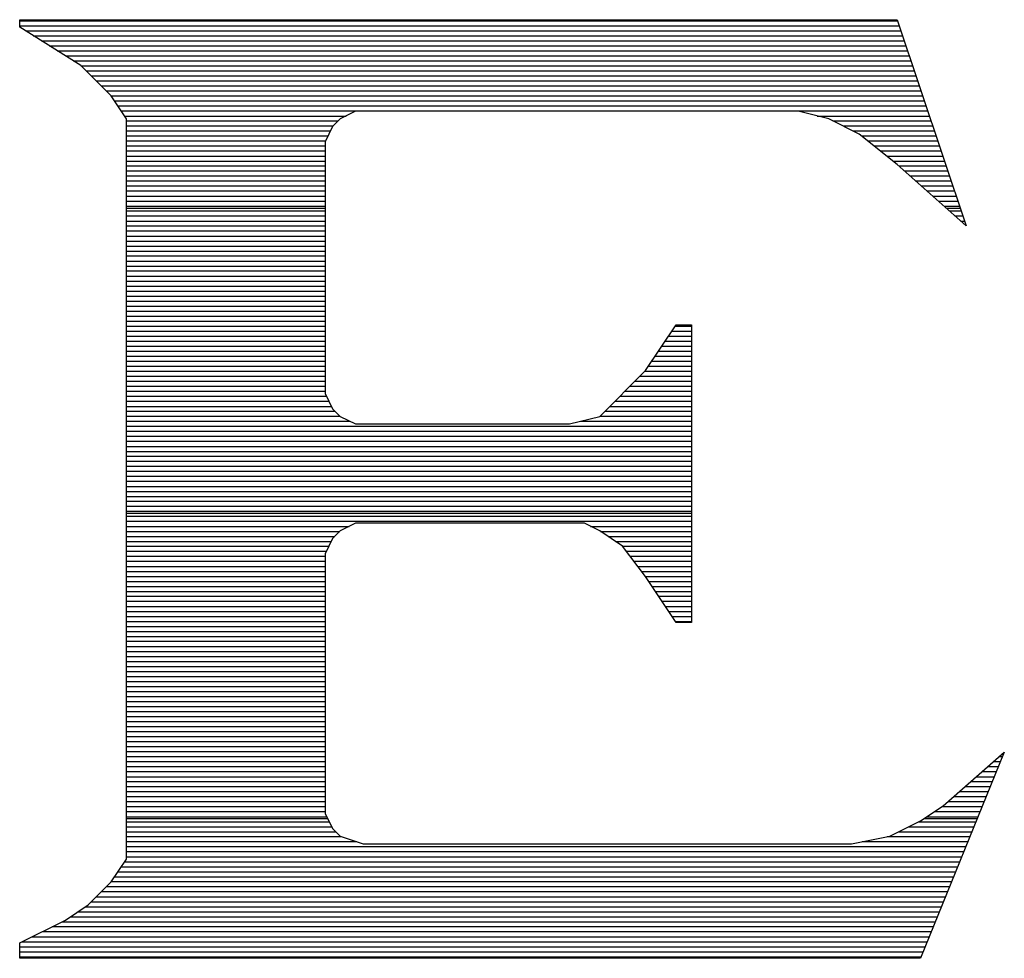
# Model space of a CAD drawing. Extents: x -10 to 137, y -26 to 190.
# Tile 10 of 57: x 29.12 to 30.23, y -11.59 to -10.53. Entities that reach past the tile are written whole.
import ezdxf

# ---------------------------------------------------------------- set-up
doc = ezdxf.new("R2010")
doc.units = 0
doc.layers.add('DF_TITLE_BLOCK', color=2, linetype='CONTINUOUS')

msp = doc.modelspace()

# ---------------------------------------------------------------- linework, layer by layer
at = {"layer": 'DF_TITLE_BLOCK'}
for points in [[(29.120442, -10.542016), (29.120442, -10.533634)], [(29.120442, -10.533634), (30.105962, -10.533634)], [(29.120442, -10.542016), (29.120442, -10.533634)], [(29.120442, -10.533634), (30.105962, -10.533634)], [(29.120442, -10.533634), (30.105962, -10.533634)], [(29.120442, -10.542016), (29.120442, -10.533634)], [(29.120442, -10.534904), (30.10647, -10.534904)], [(30.105962, -10.533634), (30.183432, -10.765028)], [(30.105962, -10.533634), (30.183432, -10.765028)], [(30.105962, -10.533634), (30.183432, -10.765028)], [(29.120442, -10.540492), (30.108502, -10.540492)], [(29.189022, -10.584942), (29.120442, -10.542016)], [(29.189022, -10.584942), (29.120442, -10.542016)], [(29.189022, -10.584942), (29.120442, -10.542016)], [(29.126792, -10.54608), (30.11028, -10.54608)], [(29.135682, -10.551922), (30.112058, -10.551922)], [(29.144826, -10.557256), (30.11409, -10.557256)], [(29.153716, -10.562844), (30.115868, -10.562844)], [(29.162606, -10.568686), (30.1179, -10.568686)], [(29.17175, -10.574274), (30.119678, -10.574274)], [(29.18064, -10.579862), (30.12171, -10.579862)], [(29.223312, -10.619232), (29.189022, -10.584942)], [(29.223312, -10.619232), (29.189022, -10.584942)], [(29.223312, -10.619232), (29.189022, -10.584942)], [(29.189276, -10.58545), (30.123488, -10.58545)], [(29.195118, -10.591038), (30.125266, -10.591038)], [(29.200706, -10.59688), (30.127298, -10.59688)], [(29.206294, -10.602468), (30.129076, -10.602468)], [(29.211882, -10.607802), (30.130854, -10.607802)], [(29.21747, -10.613644), (30.132632, -10.613644)], [(29.223058, -10.619232), (30.134664, -10.619232)], [(29.24033, -10.644886), (29.223312, -10.619232)], [(29.24033, -10.644886), (29.223312, -10.619232)], [(29.24033, -10.644886), (29.223312, -10.619232)], [(29.226868, -10.62482), (30.136442, -10.62482)], [(29.230678, -10.630408), (30.138474, -10.630408)], [(29.234234, -10.635996), (30.140252, -10.635996)], [(29.238044, -10.641838), (29.486964, -10.641838)], [(29.24033, -11.476482), (29.24033, -10.644886)], [(29.24033, -11.476482), (29.24033, -10.644886)], [(29.24033, -11.476482), (29.24033, -10.644886)], [(29.24033, -10.647426), (29.47782, -10.647426)], [(29.48036, -10.644886), (29.471724, -10.653522)], [(29.48036, -10.644886), (29.471724, -10.653522)], [(29.48036, -10.644886), (29.471724, -10.653522)], [(29.497632, -10.636504), (29.48036, -10.644886)], [(29.497632, -10.636504), (29.48036, -10.644886)], [(29.497632, -10.636504), (29.48036, -10.644886)], [(29.99471, -10.636504), (29.497632, -10.636504)], [(29.99471, -10.636504), (29.497632, -10.636504)], [(29.99471, -10.636504), (29.497632, -10.636504)], [(30.029, -10.644886), (29.99471, -10.636504)], [(30.029, -10.644886), (29.99471, -10.636504)], [(30.029, -10.644886), (29.99471, -10.636504)], [(30.016046, -10.641838), (30.142284, -10.641838)], [(30.06329, -10.662158), (30.029, -10.644886)], [(30.06329, -10.662158), (30.029, -10.644886)], [(30.06329, -10.662158), (30.029, -10.644886)], [(30.033572, -10.647426), (30.144062, -10.647426)], [(29.24033, -10.653014), (29.472486, -10.653014)], [(29.471724, -10.653522), (29.463342, -10.670794)], [(29.471724, -10.653522), (29.463342, -10.670794)], [(29.471724, -10.653522), (29.463342, -10.670794)], [(30.045002, -10.653014), (30.146094, -10.653014)], [(29.24033, -10.658602), (29.469184, -10.658602)], [(29.24033, -10.66419), (29.46639, -10.66419)], [(30.056178, -10.658602), (30.147872, -10.658602)], [(30.105962, -10.696448), (30.06329, -10.662158)], [(30.105962, -10.696448), (30.06329, -10.662158)], [(30.105962, -10.696448), (30.06329, -10.662158)], [(30.06583, -10.66419), (30.14965, -10.66419)], [(29.24033, -10.669778), (29.463596, -10.669778)], [(29.24033, -10.675366), (29.463342, -10.675366)], [(29.463342, -10.670794), (29.463342, -10.953496)], [(29.463342, -10.670794), (29.463342, -10.953496)], [(29.463342, -10.670794), (29.463342, -10.953496)], [(30.072942, -10.669778), (30.151428, -10.669778)], [(30.080054, -10.675366), (30.15346, -10.675366)], [(29.24033, -10.680954), (29.463342, -10.680954)], [(29.24033, -10.686796), (29.463342, -10.686796)], [(30.086912, -10.680954), (30.155238, -10.680954)], [(30.094024, -10.686796), (30.157016, -10.686796)], [(29.24033, -10.692384), (29.463342, -10.692384)], [(29.24033, -10.697972), (29.463342, -10.697972)], [(30.101136, -10.692384), (30.159048, -10.692384)], [(30.183432, -10.765028), (30.105962, -10.696448)], [(30.183432, -10.765028), (30.105962, -10.696448)], [(30.183432, -10.765028), (30.105962, -10.696448)], [(30.107994, -10.697972), (30.160826, -10.697972)], [(29.24033, -10.70356), (29.463342, -10.70356)], [(29.24033, -10.709148), (29.463342, -10.709148)], [(30.11409, -10.70356), (30.162858, -10.70356)], [(30.12044, -10.709148), (30.164636, -10.709148)], [(29.24033, -10.714736), (29.463342, -10.714736)], [(29.24033, -10.720324), (29.463342, -10.720324)], [(30.12679, -10.714736), (30.166668, -10.714736)], [(30.13314, -10.720324), (30.168446, -10.720324)], [(29.24033, -10.725912), (29.463342, -10.725912)], [(29.24033, -10.731754), (29.463342, -10.731754)], [(30.13949, -10.725912), (30.170224, -10.725912)], [(30.14584, -10.731754), (30.172256, -10.731754)], [(29.24033, -10.737342), (29.463342, -10.737342)], [(29.24033, -10.74293), (29.463342, -10.74293)], [(29.24033, -10.745216), (29.463342, -10.745216)], [(30.15219, -10.737342), (30.174034, -10.737342)], [(30.15854, -10.74293), (30.175812, -10.74293)], [(30.16108, -10.745216), (30.176574, -10.745216)], [(29.24033, -10.748518), (29.463342, -10.748518)], [(29.24033, -10.754106), (29.463342, -10.754106)], [(30.164636, -10.748518), (30.177844, -10.748518)], [(30.17124, -10.754106), (30.179622, -10.754106)], [(29.24033, -10.759948), (29.463342, -10.759948)], [(29.24033, -10.765282), (29.463342, -10.765282)], [(30.177336, -10.759948), (30.1814, -10.759948)], [(29.24033, -10.77087), (29.463342, -10.77087)], [(29.24033, -10.776712), (29.463342, -10.776712)], [(29.24033, -10.7823), (29.463342, -10.7823)], [(29.24033, -10.787888), (29.463342, -10.787888)], [(29.24033, -10.793476), (29.463342, -10.793476)], [(29.24033, -10.799064), (29.463342, -10.799064)], [(29.24033, -10.804906), (29.463342, -10.804906)], [(29.24033, -10.810494), (29.463342, -10.810494)], [(29.24033, -10.815828), (29.463342, -10.815828)], [(29.24033, -10.82167), (29.463342, -10.82167)], [(29.24033, -10.827258), (29.463342, -10.827258)], [(29.24033, -10.832846), (29.463342, -10.832846)], [(29.24033, -10.838434), (29.463342, -10.838434)], [(29.24033, -10.844022), (29.463342, -10.844022)], [(29.24033, -10.849864), (29.463342, -10.849864)], [(29.24033, -10.855452), (29.463342, -10.855452)], [(29.24033, -10.86104), (29.463342, -10.86104)], [(29.24033, -10.866628), (29.463342, -10.866628)], [(29.24033, -10.872216), (29.463342, -10.872216)], [(29.24033, -10.877804), (29.463342, -10.877804)], [(29.82326, -10.927842), (29.85755, -10.876534)], [(29.82326, -10.927842), (29.85755, -10.876534)], [(29.82326, -10.927842), (29.85755, -10.876534)], [(29.856534, -10.877804), (29.874822, -10.877804)], [(29.85755, -10.876534), (29.874822, -10.876534)], [(29.85755, -10.876534), (29.874822, -10.876534)], [(29.85755, -10.876534), (29.874822, -10.876534)], [(29.874822, -10.876534), (29.874822, -11.210798)], [(29.874822, -10.876534), (29.874822, -11.210798)], [(29.874822, -10.876534), (29.874822, -11.210798)], [(29.24033, -10.883392), (29.463342, -10.883392)], [(29.24033, -10.88898), (29.463342, -10.88898)], [(29.849168, -10.88898), (29.874822, -10.88898)], [(29.852724, -10.883392), (29.874822, -10.883392)], [(29.24033, -10.894822), (29.463342, -10.894822)], [(29.24033, -10.90041), (29.463342, -10.90041)], [(29.841548, -10.90041), (29.874822, -10.90041)], [(29.845358, -10.894822), (29.874822, -10.894822)], [(29.24033, -10.905998), (29.463342, -10.905998)], [(29.24033, -10.911586), (29.463342, -10.911586)], [(29.833928, -10.911586), (29.874822, -10.911586)], [(29.837738, -10.905998), (29.874822, -10.905998)], [(29.24033, -10.917174), (29.463342, -10.917174)], [(29.24033, -10.922762), (29.463342, -10.922762)], [(29.826562, -10.922762), (29.874822, -10.922762)], [(29.830372, -10.917174), (29.874822, -10.917174)], [(29.24033, -10.92835), (29.463342, -10.92835)], [(29.24033, -10.933938), (29.463342, -10.933938)], [(29.771952, -10.979404), (29.82326, -10.927842)], [(29.771952, -10.979404), (29.82326, -10.927842)], [(29.771952, -10.979404), (29.82326, -10.927842)], [(29.81691, -10.933938), (29.874822, -10.933938)], [(29.822498, -10.92835), (29.874822, -10.92835)], [(29.24033, -10.93978), (29.463342, -10.93978)], [(29.24033, -10.945368), (29.463342, -10.945368)], [(29.805734, -10.945368), (29.874822, -10.945368)], [(29.811322, -10.93978), (29.874822, -10.93978)], [(29.24033, -10.950956), (29.463342, -10.950956)], [(29.24033, -10.956544), (29.464612, -10.956544)], [(29.463342, -10.953496), (29.471724, -10.970768)], [(29.463342, -10.953496), (29.471724, -10.970768)], [(29.463342, -10.953496), (29.471724, -10.970768)], [(29.794558, -10.956544), (29.874822, -10.956544)], [(29.800146, -10.950956), (29.874822, -10.950956)], [(29.24033, -10.962132), (29.467406, -10.962132)], [(29.24033, -10.967974), (29.4702, -10.967974)], [(29.783382, -10.967974), (29.874822, -10.967974)], [(29.78897, -10.962132), (29.874822, -10.962132)], [(29.24033, -10.973308), (29.474518, -10.973308)], [(29.24033, -10.978896), (29.480106, -10.978896)], [(29.471724, -10.970768), (29.48036, -10.979404)], [(29.471724, -10.970768), (29.48036, -10.979404)], [(29.471724, -10.970768), (29.48036, -10.979404)], [(29.771952, -10.978896), (29.874822, -10.978896)], [(29.77754, -10.973308), (29.874822, -10.973308)], [(29.24033, -10.984738), (29.491028, -10.984738)], [(29.48036, -10.979404), (29.497632, -10.987786)], [(29.48036, -10.979404), (29.497632, -10.987786)], [(29.48036, -10.979404), (29.497632, -10.987786)], [(29.497632, -10.987786), (29.737662, -10.987786)], [(29.497632, -10.987786), (29.737662, -10.987786)], [(29.497632, -10.987786), (29.737662, -10.987786)], [(29.737662, -10.987786), (29.771952, -10.979404)], [(29.737662, -10.987786), (29.771952, -10.979404)], [(29.737662, -10.987786), (29.771952, -10.979404)], [(29.750108, -10.984738), (29.874822, -10.984738)], [(29.24033, -10.990326), (29.874822, -10.990326)], [(29.24033, -10.995914), (29.874822, -10.995914)], [(29.24033, -11.001502), (29.874822, -11.001502)], [(29.24033, -11.00709), (29.874822, -11.00709)], [(29.24033, -11.012932), (29.874822, -11.012932)], [(29.24033, -11.01852), (29.874822, -11.01852)], [(29.24033, -11.023854), (29.874822, -11.023854)], [(29.24033, -11.029696), (29.874822, -11.029696)], [(29.24033, -11.035284), (29.874822, -11.035284)], [(29.24033, -11.040872), (29.874822, -11.040872)], [(29.24033, -11.04646), (29.874822, -11.04646)], [(29.24033, -11.052048), (29.874822, -11.052048)], [(29.24033, -11.05789), (29.874822, -11.05789)], [(29.24033, -11.063478), (29.874822, -11.063478)], [(29.24033, -11.069066), (29.874822, -11.069066)], [(29.24033, -11.074654), (29.874822, -11.074654)], [(29.24033, -11.080242), (29.874822, -11.080242)], [(29.24033, -11.08583), (29.874822, -11.08583)], [(29.24033, -11.088116), (29.874822, -11.088116)], [(29.24033, -11.091418), (29.874822, -11.091418)], [(29.24033, -11.097006), (29.874822, -11.097006)], [(29.497632, -11.099292), (29.48036, -11.107928)], [(29.497632, -11.099292), (29.48036, -11.107928)], [(29.497632, -11.099292), (29.48036, -11.107928)], [(29.75468, -11.099292), (29.497632, -11.099292)], [(29.75468, -11.099292), (29.497632, -11.099292)], [(29.75468, -11.099292), (29.497632, -11.099292)], [(29.771952, -11.107928), (29.75468, -11.099292)], [(29.771952, -11.107928), (29.75468, -11.099292)], [(29.771952, -11.107928), (29.75468, -11.099292)], [(29.24033, -11.102848), (29.49052, -11.102848)], [(29.24033, -11.108436), (29.479852, -11.108436)], [(29.48036, -11.107928), (29.471724, -11.116564)], [(29.48036, -11.107928), (29.471724, -11.116564)], [(29.48036, -11.107928), (29.471724, -11.116564)], [(29.761538, -11.102848), (29.874822, -11.102848)], [(29.797352, -11.124946), (29.771952, -11.107928)], [(29.797352, -11.124946), (29.771952, -11.107928)], [(29.797352, -11.124946), (29.771952, -11.107928)], [(29.772714, -11.108436), (29.874822, -11.108436)], [(29.24033, -11.114024), (29.474264, -11.114024)], [(29.24033, -11.119612), (29.4702, -11.119612)], [(29.471724, -11.116564), (29.463342, -11.133582)], [(29.471724, -11.116564), (29.463342, -11.133582)], [(29.471724, -11.116564), (29.463342, -11.133582)], [(29.781096, -11.114024), (29.874822, -11.114024)], [(29.789478, -11.119612), (29.874822, -11.119612)], [(29.24033, -11.1252), (29.467406, -11.1252)], [(29.24033, -11.130788), (29.464612, -11.130788)], [(29.463342, -11.133582), (29.463342, -11.425174)], [(29.463342, -11.133582), (29.463342, -11.425174)], [(29.463342, -11.133582), (29.463342, -11.425174)], [(29.82326, -11.159236), (29.797352, -11.124946)], [(29.82326, -11.159236), (29.797352, -11.124946)], [(29.82326, -11.159236), (29.797352, -11.124946)], [(29.797606, -11.1252), (29.874822, -11.1252)], [(29.801924, -11.130788), (29.874822, -11.130788)], [(29.24033, -11.136376), (29.463342, -11.136376)], [(29.24033, -11.141964), (29.463342, -11.141964)], [(29.806242, -11.136376), (29.874822, -11.136376)], [(29.810306, -11.141964), (29.874822, -11.141964)], [(29.24033, -11.147806), (29.463342, -11.147806)], [(29.24033, -11.153394), (29.463342, -11.153394)], [(29.814624, -11.147806), (29.874822, -11.147806)], [(29.818688, -11.153394), (29.874822, -11.153394)], [(29.24033, -11.158982), (29.463342, -11.158982)], [(29.24033, -11.16457), (29.463342, -11.16457)], [(29.823006, -11.158982), (29.874822, -11.158982)], [(29.85755, -11.210798), (29.82326, -11.159236)], [(29.85755, -11.210798), (29.82326, -11.159236)], [(29.85755, -11.210798), (29.82326, -11.159236)], [(29.826816, -11.16457), (29.874822, -11.16457)], [(29.24033, -11.170158), (29.463342, -11.170158)], [(29.24033, -11.176), (29.463342, -11.176)], [(29.830626, -11.170158), (29.874822, -11.170158)], [(29.834182, -11.176), (29.874822, -11.176)], [(29.24033, -11.181334), (29.463342, -11.181334)], [(29.24033, -11.186922), (29.463342, -11.186922)], [(29.837992, -11.181334), (29.874822, -11.181334)], [(29.841802, -11.186922), (29.874822, -11.186922)], [(29.24033, -11.192764), (29.463342, -11.192764)], [(29.24033, -11.198352), (29.463342, -11.198352)], [(29.845358, -11.192764), (29.874822, -11.192764)], [(29.849168, -11.198352), (29.874822, -11.198352)], [(29.24033, -11.20394), (29.463342, -11.20394)], [(29.24033, -11.209528), (29.463342, -11.209528)], [(29.852978, -11.20394), (29.874822, -11.20394)], [(29.856788, -11.209528), (29.874822, -11.209528)], [(29.874822, -11.210798), (29.85755, -11.210798)], [(29.874822, -11.210798), (29.85755, -11.210798)], [(29.874822, -11.210798), (29.85755, -11.210798)], [(29.24033, -11.215116), (29.463342, -11.215116)], [(29.24033, -11.220958), (29.463342, -11.220958)], [(29.24033, -11.226546), (29.463342, -11.226546)], [(29.24033, -11.23188), (29.463342, -11.23188)], [(29.24033, -11.237722), (29.463342, -11.237722)], [(29.24033, -11.24331), (29.463342, -11.24331)], [(29.24033, -11.248898), (29.463342, -11.248898)], [(29.24033, -11.254486), (29.463342, -11.254486)], [(29.24033, -11.260074), (29.463342, -11.260074)], [(29.24033, -11.265916), (29.463342, -11.265916)], [(29.24033, -11.271504), (29.463342, -11.271504)], [(29.24033, -11.277092), (29.463342, -11.277092)], [(29.24033, -11.28268), (29.463342, -11.28268)], [(29.24033, -11.288268), (29.463342, -11.288268)], [(29.24033, -11.293856), (29.463342, -11.293856)], [(29.24033, -11.299444), (29.463342, -11.299444)], [(29.24033, -11.305032), (29.463342, -11.305032)], [(29.24033, -11.310874), (29.463342, -11.310874)], [(29.24033, -11.316462), (29.463342, -11.316462)], [(29.24033, -11.32205), (29.463342, -11.32205)], [(29.24033, -11.327638), (29.463342, -11.327638)], [(29.24033, -11.333226), (29.463342, -11.333226)], [(29.24033, -11.338814), (29.463342, -11.338814)], [(29.24033, -11.344402), (29.463342, -11.344402)], [(29.24033, -11.34999), (29.463342, -11.34999)], [(29.24033, -11.355832), (29.463342, -11.355832)], [(29.24033, -11.36142), (29.463342, -11.36142)], [(30.226104, -11.356594), (30.13187, -11.587988)], [(30.226104, -11.356594), (30.13187, -11.587988)], [(30.226104, -11.356594), (30.13187, -11.587988)], [(30.157524, -11.416538), (30.226104, -11.356594)], [(30.157524, -11.416538), (30.226104, -11.356594)], [(30.157524, -11.416538), (30.226104, -11.356594)], [(30.220516, -11.36142), (30.224072, -11.36142)], [(29.24033, -11.367008), (29.463342, -11.367008)], [(29.24033, -11.372596), (29.463342, -11.372596)], [(30.207816, -11.372596), (30.2195, -11.372596)], [(30.214166, -11.367008), (30.221786, -11.367008)], [(29.24033, -11.378184), (29.463342, -11.378184)], [(29.24033, -11.384026), (29.463342, -11.384026)], [(30.194862, -11.384026), (30.214928, -11.384026)], [(30.201212, -11.378184), (30.217214, -11.378184)], [(29.24033, -11.38936), (29.463342, -11.38936)], [(29.24033, -11.394948), (29.463342, -11.394948)], [(30.181908, -11.394948), (30.210356, -11.394948)], [(30.188258, -11.38936), (30.212642, -11.38936)], [(29.24033, -11.40079), (29.463342, -11.40079)], [(29.24033, -11.406378), (29.463342, -11.406378)], [(30.169208, -11.406378), (30.205784, -11.406378)], [(30.175558, -11.40079), (30.20807, -11.40079)], [(29.24033, -11.411966), (29.463342, -11.411966)], [(29.24033, -11.417554), (29.463342, -11.417554)], [(30.13187, -11.433556), (30.157524, -11.416538)], [(30.13187, -11.433556), (30.157524, -11.416538)], [(30.13187, -11.433556), (30.157524, -11.416538)], [(30.156, -11.417554), (30.201212, -11.417554)], [(30.162858, -11.411966), (30.203498, -11.411966)], [(29.24033, -11.423142), (29.463342, -11.423142)], [(29.24033, -11.428984), (29.46512, -11.428984)], [(29.24033, -11.431016), (29.466136, -11.431016)], [(29.463342, -11.425174), (29.471724, -11.442192)], [(29.463342, -11.425174), (29.471724, -11.442192)], [(29.463342, -11.425174), (29.471724, -11.442192)], [(30.13568, -11.431016), (30.195624, -11.431016)], [(30.138982, -11.428984), (30.19664, -11.428984)], [(30.147364, -11.423142), (30.198926, -11.423142)], [(29.24033, -11.434572), (29.467914, -11.434572)], [(29.24033, -11.44016), (29.470708, -11.44016)], [(29.471724, -11.442192), (29.48036, -11.450828)], [(29.471724, -11.442192), (29.48036, -11.450828)], [(29.471724, -11.442192), (29.48036, -11.450828)], [(30.09758, -11.450828), (30.13187, -11.433556)], [(30.09758, -11.450828), (30.13187, -11.433556)], [(30.09758, -11.450828), (30.13187, -11.433556)], [(30.118916, -11.44016), (30.192068, -11.44016)], [(30.130092, -11.434572), (30.194354, -11.434572)], [(29.24033, -11.445748), (29.47528, -11.445748)], [(29.24033, -11.451336), (29.481884, -11.451336)], [(29.48036, -11.450828), (29.506014, -11.459464)], [(29.48036, -11.450828), (29.506014, -11.459464)], [(29.48036, -11.450828), (29.506014, -11.459464)], [(30.054654, -11.459464), (30.09758, -11.450828)], [(30.054654, -11.459464), (30.09758, -11.450828)], [(30.054654, -11.459464), (30.09758, -11.450828)], [(30.094532, -11.451336), (30.187496, -11.451336)], [(30.107486, -11.445748), (30.189782, -11.445748)], [(29.24033, -11.456924), (29.498902, -11.456924)], [(29.24033, -11.462512), (30.182924, -11.462512)], [(29.506014, -11.459464), (30.054654, -11.459464)], [(29.506014, -11.459464), (30.054654, -11.459464)], [(29.506014, -11.459464), (30.054654, -11.459464)], [(30.066592, -11.456924), (30.18521, -11.456924)], [(29.223312, -11.502136), (29.24033, -11.476482)], [(29.223312, -11.502136), (29.24033, -11.476482)], [(29.223312, -11.502136), (29.24033, -11.476482)], [(29.24033, -11.4681), (30.180638, -11.4681)], [(29.24033, -11.473942), (30.178352, -11.473942)], [(29.234488, -11.485118), (30.17378, -11.485118)], [(29.238298, -11.47953), (30.176066, -11.47953)], [(29.227122, -11.496294), (30.169208, -11.496294)], [(29.230932, -11.490706), (30.171494, -11.490706)], [(29.197404, -11.528044), (29.223312, -11.502136)], [(29.197404, -11.528044), (29.223312, -11.502136)], [(29.197404, -11.528044), (29.223312, -11.502136)], [(29.217724, -11.50747), (30.164636, -11.50747)], [(29.223312, -11.501882), (30.166922, -11.501882)], [(29.206548, -11.5189), (30.160064, -11.5189)], [(29.212136, -11.513058), (30.16235, -11.513058)], [(29.17175, -11.545062), (29.197404, -11.528044)], [(29.17175, -11.545062), (29.197404, -11.528044)], [(29.17175, -11.545062), (29.197404, -11.528044)], [(29.194356, -11.530076), (30.155492, -11.530076)], [(29.20096, -11.524488), (30.157778, -11.524488)], [(29.177338, -11.541252), (30.15092, -11.541252)], [(29.18572, -11.535664), (30.153206, -11.535664)], [(29.120442, -11.570716), (29.17175, -11.545062)], [(29.120442, -11.570716), (29.17175, -11.545062)], [(29.120442, -11.570716), (29.17175, -11.545062)], [(29.156764, -11.552428), (30.146348, -11.552428)], [(29.16794, -11.54684), (30.148634, -11.54684)], [(29.134158, -11.563858), (30.141776, -11.563858)], [(29.145588, -11.558016), (30.144062, -11.558016)], [(29.120442, -11.587988), (29.120442, -11.570716)], [(29.120442, -11.587988), (29.120442, -11.570716)], [(29.120442, -11.587988), (29.120442, -11.570716)], [(29.120442, -11.575034), (30.137204, -11.575034)], [(29.122982, -11.569446), (30.13949, -11.569446)], [(29.120442, -11.580622), (30.134918, -11.580622)], [(29.120442, -11.58621), (30.132378, -11.58621)], [(30.13187, -11.587988), (29.120442, -11.587988)], [(30.13187, -11.587988), (29.120442, -11.587988)], [(30.13187, -11.587988), (29.120442, -11.587988)]]:
    msp.add_lwpolyline(points, dxfattribs=at)

doc.saveas('drawing.dxf')
